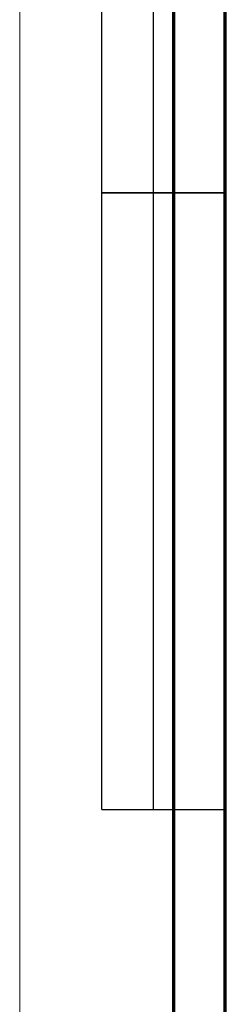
# Model space of a CAD drawing. Header units: millimetres. Extents: x 0 to 420, y 0 to 297.
# Tile 2 of 18: x 0 to 20, y 153 to 249. Entities that reach past the tile are written whole.
import ezdxf

# ---------------------------------------------------------------- set-up
doc = ezdxf.new("R2010")
doc.units = ezdxf.units.MM
doc.layers.add('ОСЕВЫЕ', color=7, linetype='Continuous')

msp = doc.modelspace()

# ---------------------------------------------------------------- linework, layer by layer
at = {"color": 7, "linetype": 'Continuous', "lineweight": 70}
for p, q in [((15, 0), (15, 297)), ((20, 5), (20, 292))]:
    msp.add_line(p, q, dxfattribs=at)
at = {"color": 7, "linetype": 'Continuous', "lineweight": 25}
for p, q in [((8, 172), (8, 292)), ((8, 172), (8, 292)), ((13, 172), (13, 292)), ((13, 172), (13, 292)), ((20, 292), (20, 5)), ((20, 292), (20, 5)), ((8, 232), (20, 232)), ((20, 232), (8, 232)), ((8, 172), (20, 172))]:
    msp.add_line(p, q, dxfattribs=at)
at = {"layer": 'ОСЕВЫЕ', "lineweight": 18}
msp.add_line((0, 297), (0, 0), dxfattribs=at)

doc.saveas('drawing.dxf')
